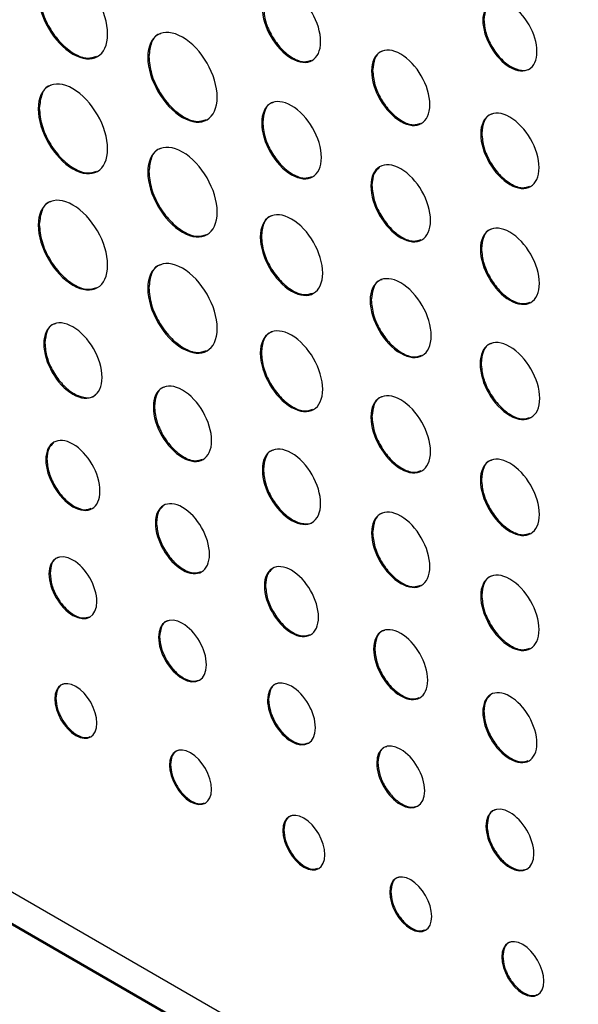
# Model space of a CAD drawing. Header units: millimetres. Extents: x 72 to 413, y 44 to 265.
# Tile 36 of 43: x 356.49 to 365.73, y 199.97 to 216.25. Entities that reach past the tile are written whole.
import ezdxf

# ---------------------------------------------------------------- set-up
doc = ezdxf.new("R2010")
doc.units = ezdxf.units.MM

msp = doc.modelspace()

# ---------------------------------------------------------------- linework, layer by layer
at = {"color": 7, "linetype": 'Continuous', "lineweight": 25}
for p, q in [((364.168, 216.253), (364.15, 216.242)), ((358.628, 215.642), (358.61, 215.632)), ((362.328, 215.415), (362.31, 215.405)), ((356.816, 214.789), (356.798, 214.779)), ((360.511, 214.556), (360.493, 214.545)), ((364.133, 214.373), (364.115, 214.363)), ((358.628, 213.743), (358.61, 213.733)), ((362.317, 213.513), (362.299, 213.503)), ((375.752, 190.633), (336.277, 213.421)), ((336.277, 212.887), (375.752, 190.098)), ((336.295, 212.897), (375.77, 190.109)), ((356.816, 212.867), (356.798, 212.857)), ((360.488, 212.67), (360.47, 212.659)), ((364.127, 212.468), (364.109, 212.457)), ((358.628, 211.821), (358.61, 211.811)), ((362.305, 211.621), (362.287, 211.61)), ((356.908, 210.905), (356.89, 210.895)), ((360.488, 210.748), (360.47, 210.738)), ((364.122, 210.572), (364.104, 210.562)), ((358.72, 209.859), (358.702, 209.849)), ((362.317, 209.692), (362.299, 209.682)), ((356.942, 208.986), (356.924, 208.976)), ((360.522, 208.819), (360.504, 208.809)), ((364.127, 208.647), (364.109, 208.636)), ((358.754, 207.94), (358.736, 207.93)), ((362.328, 207.776), (362.31, 207.766)), ((356.994, 207.099), (356.976, 207.088)), ((360.556, 206.9), (360.538, 206.889)), ((364.133, 206.734), (364.115, 206.724)), ((358.806, 206.053), (358.788, 206.042)), ((362.362, 205.857), (362.344, 205.847)), ((357.091, 205.032), (357.073, 205.022)), ((360.608, 205.012), (360.59, 205.002)), ((364.167, 204.815), (364.149, 204.805)), ((358.988, 203.937), (358.97, 203.927)), ((362.414, 203.97), (362.396, 203.96)), ((364.219, 202.928), (364.201, 202.918)), ((360.861, 202.856), (360.843, 202.845)), ((362.628, 201.836), (362.61, 201.825)), ((364.481, 200.766), (364.463, 200.755))]:
    msp.add_line(p, q, dxfattribs=at)
for points, knots in [([(357.946, 216.016), (357.946, 216.381), (357.689, 216.826), (357.372, 217.009), (357.055, 217.192), (356.798, 217.044), (356.798, 216.678)], [2, 2, 2, 2, 3, 3, 3, 4, 4, 4, 4]), ([(361.468, 215.891), (361.468, 216.199), (361.252, 216.572), (360.72, 216.88), (360.504, 216.755), (360.504, 216.448)], [2, 2, 2, 2, 3, 3, 4, 4, 4, 4]), ([(356.798, 216.678), (356.798, 216.312), (357.055, 215.867), (357.372, 215.684), (357.689, 215.501), (357.946, 215.649), (357.946, 216.016)], [0, 0, 0, 0, 1, 1, 1, 2, 2, 2, 2]), ([(356.816, 216.688), (356.825, 216.595), (356.843, 216.411), (356.975, 216.116), (357.163, 215.86), (357.389, 215.679), (357.608, 215.596), (357.717, 215.632), (357.766, 215.648)], [0, 0, 0, 0, 0.1743184, 0.3425007, 0.5106639, 0.6849336, 0.859229, 1, 1, 1, 1]), ([(365.045, 215.726), (365.045, 216.012), (364.844, 216.358), (364.597, 216.501), (364.35, 216.644), (364.15, 216.528), (364.15, 216.242)], [0, 0, 0, 0, 1, 1, 1, 2, 2, 2, 2]), ([(364.328, 216.549), (364.318, 216.547), (364.26, 216.538), (364.19, 216.441), (364.175, 216.316), (364.168, 216.253)], [0, 0, 0, 0, 0.09297, 0.538334, 1, 1, 1, 1]), ([(360.504, 216.448), (360.504, 216.14), (360.72, 215.767), (361.252, 215.459), (361.468, 215.584), (361.468, 215.891)], [0, 0, 0, 0, 1, 1, 2, 2, 2, 2]), ([(360.522, 216.458), (360.53, 216.379), (360.544, 216.225), (360.656, 215.978), (360.814, 215.762), (361.003, 215.61), (361.186, 215.541), (361.276, 215.57), (361.315, 215.583)], [0, 0, 0, 0, 0.175218, 0.344266, 0.513305, 0.688499, 0.863692, 1, 1, 1, 1]), ([(364.15, 216.242), (364.15, 215.957), (364.35, 215.61), (364.597, 215.468), (364.844, 215.325), (365.045, 215.44), (365.045, 215.726)], [2, 2, 2, 2, 3, 3, 3, 4, 4, 4, 4]), ([(364.168, 216.253), (364.174, 216.18), (364.188, 216.037), (364.292, 215.807), (364.438, 215.608), (364.616, 215.463), (364.789, 215.407), (364.908, 215.415), (364.945, 215.461), (364.952, 215.469)], [0, 0, 0, 0, 0.163967, 0.322249, 0.480517, 0.644412, 0.808524, 0.966886, 1, 1, 1, 1]), ([(359.758, 214.97), (359.758, 215.335), (359.501, 215.78), (359.184, 215.963), (358.867, 216.146), (358.61, 215.998), (358.61, 215.632)], [2, 2, 2, 2, 3, 3, 3, 4, 4, 4, 4]), ([(358.826, 216.02), (358.816, 216.018), (358.744, 216.006), (358.657, 215.883), (358.638, 215.724), (358.628, 215.642)], [0, 0, 0, 0, 0.074009, 0.528835, 1, 1, 1, 1]), ([(363.274, 214.849), (363.274, 215.156), (363.058, 215.529), (362.792, 215.683), (362.526, 215.837), (362.31, 215.713), (362.31, 215.405)], [2, 2, 2, 2, 3, 3, 3, 4, 4, 4, 4]), ([(362.499, 215.733), (362.489, 215.732), (362.427, 215.722), (362.352, 215.618), (362.336, 215.484), (362.328, 215.415)], [0, 0, 0, 0, 0.0868022, 0.53525, 1, 1, 1, 1]), ([(358.61, 215.632), (358.61, 215.266), (358.867, 214.821), (359.184, 214.638), (359.501, 214.455), (359.758, 214.603), (359.758, 214.97)], [0, 0, 0, 0, 1, 1, 1, 2, 2, 2, 2]), ([(358.628, 215.642), (358.637, 215.549), (358.654, 215.365), (358.787, 215.07), (358.975, 214.814), (359.201, 214.633), (359.42, 214.55), (359.529, 214.586), (359.578, 214.602)], [0, 0, 0, 0, 0.174329, 0.342515, 0.510679, 0.684954, 0.859255, 1, 1, 1, 1]), ([(362.31, 215.405), (362.31, 215.097), (362.526, 214.724), (362.792, 214.57), (363.058, 214.417), (363.274, 214.541), (363.274, 214.849)], [0, 0, 0, 0, 1, 1, 1, 2, 2, 2, 2]), ([(362.328, 215.415), (362.336, 215.337), (362.35, 215.183), (362.462, 214.935), (362.62, 214.72), (362.809, 214.568), (362.992, 214.498), (363.082, 214.528), (363.121, 214.541)], [0, 0, 0, 0, 0.175224, 0.344276, 0.513311, 0.688486, 0.863703, 1, 1, 1, 1]), ([(357.946, 214.117), (357.946, 214.482), (357.689, 214.927), (357.372, 215.11), (357.055, 215.293), (356.798, 215.145), (356.798, 214.779)], [2, 2, 2, 2, 3, 3, 3, 4, 4, 4, 4]), ([(357.014, 215.167), (357.004, 215.165), (356.932, 215.153), (356.845, 215.03), (356.826, 214.87), (356.816, 214.789)], [0, 0, 0, 0, 0.0739227, 0.5287843, 1, 1, 1, 1]), ([(361.48, 213.976), (361.48, 214.291), (361.259, 214.673), (360.986, 214.831), (360.713, 214.988), (360.493, 214.86), (360.493, 214.545)], [2, 2, 2, 2, 3, 3, 3, 4, 4, 4, 4]), ([(356.798, 214.779), (356.798, 214.413), (357.055, 213.968), (357.372, 213.785), (357.689, 213.602), (357.946, 213.75), (357.946, 214.117)], [0, 0, 0, 0, 1, 1, 1, 2, 2, 2, 2]), ([(356.816, 214.789), (356.825, 214.696), (356.843, 214.512), (356.975, 214.217), (357.163, 213.961), (357.389, 213.78), (357.608, 213.697), (357.717, 213.733), (357.766, 213.749)], [0, 0, 0, 0, 0.174306, 0.342492, 0.510662, 0.684936, 0.859235, 1, 1, 1, 1]), ([(360.685, 214.881), (360.675, 214.88), (360.611, 214.87), (360.535, 214.763), (360.519, 214.626), (360.511, 214.556)], [0, 0, 0, 0, 0.085539, 0.534625, 1, 1, 1, 1]), ([(365.079, 213.807), (365.079, 214.114), (364.863, 214.488), (364.597, 214.641), (364.331, 214.795), (364.115, 214.671), (364.115, 214.363)], [2, 2, 2, 2, 3, 3, 3, 4, 4, 4, 4]), ([(364.304, 214.692), (364.294, 214.69), (364.232, 214.68), (364.157, 214.576), (364.141, 214.442), (364.133, 214.373)], [0, 0, 0, 0, 0.08684, 0.535263, 1, 1, 1, 1]), ([(360.493, 214.545), (360.493, 214.23), (360.713, 213.847), (360.986, 213.69), (361.259, 213.532), (361.48, 213.66), (361.48, 213.976)], [0, 0, 0, 0, 1, 1, 1, 2, 2, 2, 2]), ([(360.511, 214.556), (360.518, 214.475), (360.533, 214.317), (360.647, 214.063), (360.809, 213.842), (361.003, 213.687), (361.19, 213.616), (361.283, 213.646), (361.323, 213.66)], [0, 0, 0, 0, 0.175242, 0.344281, 0.513235, 0.688273, 0.863316, 1, 1, 1, 1]), ([(364.115, 214.363), (364.115, 214.055), (364.331, 213.682), (364.597, 213.528), (364.863, 213.375), (365.079, 213.499), (365.079, 213.807)], [0, 0, 0, 0, 1, 1, 1, 2, 2, 2, 2]), ([(364.133, 214.373), (364.14, 214.295), (364.155, 214.141), (364.266, 213.893), (364.424, 213.678), (364.614, 213.526), (364.796, 213.456), (364.887, 213.486), (364.926, 213.499)], [0, 0, 0, 0, 0.1752127, 0.3442485, 0.5132721, 0.6884547, 0.8636689, 1, 1, 1, 1]), ([(359.758, 213.071), (359.758, 213.436), (359.501, 213.881), (359.184, 214.064), (358.867, 214.247), (358.61, 214.099), (358.61, 213.733)], [2, 2, 2, 2, 3, 3, 3, 4, 4, 4, 4]), ([(358.826, 214.121), (358.816, 214.119), (358.744, 214.107), (358.657, 213.984), (358.638, 213.825), (358.628, 213.743)], [0, 0, 0, 0, 0.073987, 0.528809, 1, 1, 1, 1]), ([(363.286, 212.933), (363.286, 213.248), (363.065, 213.63), (362.792, 213.787), (362.519, 213.945), (362.299, 213.817), (362.299, 213.503)], [2, 2, 2, 2, 3, 3, 3, 4, 4, 4, 4]), ([(362.441, 213.81), (362.409, 213.782), (362.334, 213.717), (362.323, 213.586), (362.317, 213.513)], [0, 0, 0, 0, 0.439128, 1, 1, 1, 1]), ([(358.61, 213.733), (358.61, 213.367), (358.867, 212.922), (359.184, 212.739), (359.501, 212.556), (359.758, 212.704), (359.758, 213.071)], [0, 0, 0, 0, 1, 1, 1, 2, 2, 2, 2]), ([(358.628, 213.743), (358.637, 213.65), (358.654, 213.466), (358.787, 213.171), (358.975, 212.915), (359.201, 212.734), (359.42, 212.651), (359.529, 212.687), (359.578, 212.703)], [0, 0, 0, 0, 0.174316, 0.342506, 0.510677, 0.684956, 0.859261, 1, 1, 1, 1]), ([(362.299, 213.503), (362.299, 213.188), (362.519, 212.805), (362.792, 212.648), (363.065, 212.49), (363.286, 212.618), (363.286, 212.933)], [0, 0, 0, 0, 1, 1, 1, 2, 2, 2, 2]), ([(362.317, 213.513), (362.324, 213.433), (362.339, 213.275), (362.453, 213.021), (362.615, 212.801), (362.809, 212.645), (362.996, 212.574), (363.089, 212.604), (363.129, 212.618)], [0, 0, 0, 0, 0.175075, 0.344009, 0.51293, 0.687979, 0.863064, 1, 1, 1, 1]), ([(357.946, 212.195), (357.946, 212.56), (357.689, 213.005), (357.372, 213.188), (357.055, 213.371), (356.798, 213.223), (356.798, 212.857)], [2, 2, 2, 2, 3, 3, 3, 4, 4, 4, 4]), ([(357.014, 213.245), (357.004, 213.243), (356.932, 213.231), (356.845, 213.108), (356.826, 212.949), (356.816, 212.867)], [0, 0, 0, 0, 0.073886, 0.528773, 1, 1, 1, 1]), ([(361.502, 212.063), (361.502, 212.393), (361.272, 212.793), (360.986, 212.957), (360.701, 213.122), (360.47, 212.989), (360.47, 212.659)], [2, 2, 2, 2, 3, 3, 3, 4, 4, 4, 4]), ([(360.669, 213.01), (360.658, 213.008), (360.593, 212.998), (360.514, 212.887), (360.496, 212.743), (360.488, 212.67)], [0, 0, 0, 0, 0.081461, 0.532635, 1, 1, 1, 1]), ([(356.798, 212.857), (356.798, 212.491), (357.055, 212.046), (357.372, 211.863), (357.689, 211.68), (357.946, 211.828), (357.946, 212.195)], [0, 0, 0, 0, 1, 1, 1, 2, 2, 2, 2]), ([(356.816, 212.867), (356.825, 212.774), (356.843, 212.59), (356.975, 212.295), (357.163, 212.039), (357.389, 211.858), (357.608, 211.775), (357.717, 211.811), (357.766, 211.827)], [0, 0, 0, 0, 0.174306, 0.342492, 0.510662, 0.684936, 0.859235, 1, 1, 1, 1]), ([(365.085, 211.894), (365.085, 212.205), (364.866, 212.583), (364.597, 212.739), (364.327, 212.894), (364.109, 212.768), (364.109, 212.457)], [2, 2, 2, 2, 3, 3, 3, 4, 4, 4, 4]), ([(360.47, 212.659), (360.47, 212.33), (360.701, 211.93), (360.986, 211.765), (361.272, 211.6), (361.502, 211.734), (361.502, 212.063)], [0, 0, 0, 0, 1, 1, 1, 2, 2, 2, 2]), ([(360.488, 212.67), (360.496, 212.586), (360.511, 212.42), (360.631, 212.155), (360.8, 211.924), (361.003, 211.761), (361.199, 211.687), (361.297, 211.719), (361.34, 211.733)], [0, 0, 0, 0, 0.174845, 0.343555, 0.512247, 0.687056, 0.861887, 1, 1, 1, 1]), ([(364.3, 212.789), (364.29, 212.788), (364.227, 212.778), (364.152, 212.673), (364.135, 212.537), (364.127, 212.468)], [0, 0, 0, 0, 0.085853, 0.534853, 1, 1, 1, 1]), ([(364.127, 212.468), (364.135, 212.388), (364.15, 212.232), (364.262, 211.982), (364.422, 211.764), (364.614, 211.61), (364.799, 211.539), (364.89, 211.57), (364.93, 211.583)], [0, 0, 0, 0, 0.175146, 0.344142, 0.513124, 0.688237, 0.86338, 1, 1, 1, 1]), ([(359.758, 211.149), (359.758, 211.514), (359.501, 211.959), (359.184, 212.142), (358.867, 212.325), (358.61, 212.177), (358.61, 211.811)], [2, 2, 2, 2, 3, 3, 3, 4, 4, 4, 4]), ([(364.109, 212.457), (364.109, 212.146), (364.327, 211.768), (364.597, 211.613), (364.866, 211.457), (365.085, 211.583), (365.085, 211.894)], [0, 0, 0, 0, 1, 1, 1, 2, 2, 2, 2]), ([(358.826, 212.199), (358.816, 212.197), (358.744, 212.185), (358.657, 212.062), (358.638, 211.903), (358.628, 211.821)], [0, 0, 0, 0, 0.07395, 0.528798, 1, 1, 1, 1]), ([(363.297, 211.027), (363.297, 211.349), (363.071, 211.741), (362.792, 211.902), (362.513, 212.063), (362.287, 211.932), (362.287, 211.61)], [2, 2, 2, 2, 3, 3, 3, 4, 4, 4, 4]), ([(358.628, 211.821), (358.637, 211.728), (358.654, 211.544), (358.787, 211.25), (358.975, 210.993), (359.201, 210.812), (359.42, 210.729), (359.529, 210.765), (359.578, 210.781)], [0, 0, 0, 0, 0.174316, 0.3425062, 0.5106771, 0.6849561, 0.8592608, 1, 1, 1, 1]), ([(362.483, 211.953), (362.473, 211.952), (362.408, 211.942), (362.331, 211.833), (362.314, 211.692), (362.305, 211.621)], [0, 0, 0, 0, 0.0832043, 0.5335098, 1, 1, 1, 1]), ([(358.61, 211.811), (358.61, 211.445), (358.867, 211), (359.184, 210.817), (359.501, 210.634), (359.758, 210.783), (359.758, 211.149)], [0, 0, 0, 0, 1, 1, 1, 2, 2, 2, 2]), ([(362.287, 211.61), (362.287, 211.288), (362.513, 210.897), (362.792, 210.736), (363.071, 210.575), (363.297, 210.705), (363.297, 211.027)], [0, 0, 0, 0, 1, 1, 1, 2, 2, 2, 2]), ([(362.305, 211.621), (362.313, 211.538), (362.328, 211.377), (362.445, 211.117), (362.61, 210.892), (362.809, 210.732), (363.001, 210.659), (363.096, 210.691), (363.137, 210.705)], [0, 0, 0, 0, 0.1749805, 0.3438042, 0.5126022, 0.6875221, 0.8624771, 1, 1, 1, 1]), ([(357.854, 210.338), (357.854, 210.646), (357.638, 211.02), (357.372, 211.173), (357.105, 211.327), (356.89, 211.202), (356.89, 210.895)], [2, 2, 2, 2, 3, 3, 3, 4, 4, 4, 4]), ([(357.079, 211.223), (357.069, 211.222), (357.006, 211.212), (356.932, 211.108), (356.916, 210.974), (356.908, 210.905)], [0, 0, 0, 0, 0.0870213, 0.5353567, 1, 1, 1, 1]), ([(361.502, 210.141), (361.502, 210.471), (361.272, 210.871), (360.986, 211.036), (360.701, 211.2), (360.47, 211.067), (360.47, 210.738)], [2, 2, 2, 2, 3, 3, 3, 4, 4, 4, 4]), ([(360.669, 211.088), (360.658, 211.086), (360.593, 211.076), (360.514, 210.965), (360.496, 210.821), (360.488, 210.748)], [0, 0, 0, 0, 0.081488, 0.532632, 1, 1, 1, 1]), ([(365.09, 209.992), (365.09, 210.307), (364.87, 210.689), (364.597, 210.846), (364.324, 211.004), (364.104, 210.876), (364.104, 210.562)], [2, 2, 2, 2, 3, 3, 3, 4, 4, 4, 4]), ([(356.89, 210.895), (356.89, 210.587), (357.105, 210.214), (357.372, 210.06), (357.638, 209.907), (357.854, 210.031), (357.854, 210.338)], [0, 0, 0, 0, 1, 1, 1, 2, 2, 2, 2]), ([(356.908, 210.905), (356.915, 210.827), (356.93, 210.673), (357.041, 210.425), (357.199, 210.21), (357.391, 210.054), (357.577, 209.995), (357.705, 210.002), (357.744, 210.051), (357.751, 210.059)], [0, 0, 0, 0, 0.164402, 0.323043, 0.481706, 0.646178, 0.810644, 0.969308, 1, 1, 1, 1]), ([(364.296, 210.897), (364.286, 210.896), (364.222, 210.886), (364.146, 210.779), (364.13, 210.642), (364.122, 210.572)], [0, 0, 0, 0, 0.084887, 0.53436, 1, 1, 1, 1]), ([(360.47, 210.738), (360.47, 210.408), (360.701, 210.008), (360.986, 209.843), (361.272, 209.678), (361.502, 209.812), (361.502, 210.141)], [0, 0, 0, 0, 1, 1, 1, 2, 2, 2, 2]), ([(360.488, 210.748), (360.496, 210.664), (360.511, 210.498), (360.631, 210.233), (360.8, 210.002), (361.003, 209.839), (361.199, 209.765), (361.297, 209.797), (361.34, 209.811)], [0, 0, 0, 0, 0.17484, 0.34354, 0.512226, 0.687035, 0.861866, 1, 1, 1, 1]), ([(364.104, 210.562), (364.104, 210.247), (364.324, 209.864), (364.597, 209.707), (364.87, 209.55), (365.09, 209.677), (365.09, 209.992)], [0, 0, 0, 0, 1, 1, 1, 2, 2, 2, 2]), ([(364.122, 210.572), (364.129, 210.492), (364.144, 210.334), (364.258, 210.08), (364.42, 209.86), (364.614, 209.704), (364.801, 209.633), (364.894, 209.663), (364.934, 209.677)], [0, 0, 0, 0, 0.1751, 0.344038, 0.512954, 0.687997, 0.863082, 1, 1, 1, 1]), ([(359.665, 209.293), (359.665, 209.6), (359.45, 209.974), (359.184, 210.127), (358.917, 210.281), (358.702, 210.156), (358.702, 209.849)], [2, 2, 2, 2, 3, 3, 3, 4, 4, 4, 4]), ([(358.89, 210.177), (358.88, 210.176), (358.818, 210.166), (358.744, 210.062), (358.728, 209.928), (358.72, 209.859)], [0, 0, 0, 0, 0.086984, 0.535344, 1, 1, 1, 1]), ([(363.286, 209.112), (363.286, 209.427), (363.065, 209.809), (362.792, 209.966), (362.519, 210.124), (362.299, 209.996), (362.299, 209.682)], [2, 2, 2, 2, 3, 3, 3, 4, 4, 4, 4]), ([(362.491, 210.017), (362.481, 210.016), (362.417, 210.006), (362.341, 209.899), (362.325, 209.762), (362.317, 209.692)], [0, 0, 0, 0, 0.084954, 0.534402, 1, 1, 1, 1]), ([(358.702, 209.849), (358.702, 209.541), (358.917, 209.168), (359.184, 209.014), (359.45, 208.861), (359.665, 208.985), (359.665, 209.293)], [0, 0, 0, 0, 1, 1, 1, 2, 2, 2, 2]), ([(358.72, 209.859), (358.727, 209.781), (358.742, 209.627), (358.853, 209.379), (359.011, 209.164), (359.201, 209.012), (359.383, 208.942), (359.473, 208.972), (359.513, 208.985)], [0, 0, 0, 0, 0.175158, 0.344181, 0.513224, 0.688436, 0.863662, 1, 1, 1, 1]), ([(362.299, 209.682), (362.299, 209.367), (362.519, 208.984), (362.792, 208.827), (363.065, 208.67), (363.286, 208.797), (363.286, 209.112)], [0, 0, 0, 0, 1, 1, 1, 2, 2, 2, 2]), ([(362.317, 209.692), (362.324, 209.612), (362.339, 209.454), (362.453, 209.2), (362.615, 208.98), (362.809, 208.824), (362.996, 208.753), (363.089, 208.783), (363.129, 208.797)], [0, 0, 0, 0, 0.1750802, 0.3440126, 0.5129305, 0.6879779, 0.8630614, 1, 1, 1, 1]), ([(357.819, 208.459), (357.819, 208.744), (357.619, 209.091), (357.372, 209.234), (357.125, 209.377), (356.924, 209.261), (356.924, 208.976)], [2, 2, 2, 2, 3, 3, 3, 4, 4, 4, 4]), ([(357.053, 209.253), (357.024, 209.228), (356.958, 209.17), (356.948, 209.053), (356.942, 208.986)], [0, 0, 0, 0, 0.433267, 1, 1, 1, 1]), ([(361.468, 208.252), (361.468, 208.56), (361.252, 208.933), (360.986, 209.087), (360.719, 209.241), (360.504, 209.116), (360.504, 208.809)], [2, 2, 2, 2, 3, 3, 3, 4, 4, 4, 4]), ([(360.693, 209.137), (360.683, 209.135), (360.62, 209.126), (360.546, 209.022), (360.53, 208.887), (360.522, 208.819)], [0, 0, 0, 0, 0.086959, 0.535333, 1, 1, 1, 1]), ([(365.085, 208.073), (365.085, 208.384), (364.866, 208.762), (364.597, 208.918), (364.327, 209.074), (364.109, 208.947), (364.109, 208.636)], [2, 2, 2, 2, 3, 3, 3, 4, 4, 4, 4]), ([(356.924, 208.976), (356.924, 208.69), (357.125, 208.343), (357.372, 208.2), (357.619, 208.058), (357.819, 208.173), (357.819, 208.459)], [0, 0, 0, 0, 1, 1, 1, 2, 2, 2, 2]), ([(356.942, 208.986), (356.949, 208.913), (356.963, 208.77), (357.066, 208.54), (357.213, 208.34), (357.389, 208.199), (357.557, 208.134), (357.64, 208.162), (357.676, 208.174)], [0, 0, 0, 0, 0.175633, 0.345174, 0.514698, 0.69027, 0.865808, 1, 1, 1, 1]), ([(364.3, 208.969), (364.29, 208.967), (364.227, 208.957), (364.152, 208.852), (364.135, 208.716), (364.127, 208.647)], [0, 0, 0, 0, 0.085921, 0.534895, 1, 1, 1, 1]), ([(360.504, 208.809), (360.504, 208.501), (360.719, 208.128), (360.986, 207.974), (361.252, 207.82), (361.468, 207.945), (361.468, 208.252)], [0, 0, 0, 0, 1, 1, 1, 2, 2, 2, 2]), ([(360.522, 208.819), (360.529, 208.74), (360.544, 208.586), (360.655, 208.338), (360.813, 208.124), (361.005, 207.968), (361.191, 207.908), (361.319, 207.916), (361.358, 207.965), (361.365, 207.973)], [0, 0, 0, 0, 0.164401, 0.323046, 0.481715, 0.646183, 0.810653, 0.969313, 1, 1, 1, 1]), ([(364.109, 208.636), (364.109, 208.325), (364.327, 207.947), (364.597, 207.792), (364.866, 207.636), (365.085, 207.762), (365.085, 208.073)], [0, 0, 0, 0, 1, 1, 1, 2, 2, 2, 2]), ([(364.127, 208.647), (364.135, 208.567), (364.15, 208.411), (364.262, 208.161), (364.422, 207.943), (364.614, 207.789), (364.799, 207.719), (364.89, 207.749), (364.93, 207.762)], [0, 0, 0, 0, 0.1751461, 0.3441423, 0.5131239, 0.6882368, 0.8633802, 1, 1, 1, 1]), ([(359.631, 207.413), (359.631, 207.698), (359.431, 208.045), (359.184, 208.188), (358.937, 208.331), (358.736, 208.215), (358.736, 207.93)], [2, 2, 2, 2, 3, 3, 3, 4, 4, 4, 4]), ([(358.865, 208.207), (358.836, 208.182), (358.77, 208.124), (358.76, 208.007), (358.754, 207.94)], [0, 0, 0, 0, 0.433285, 1, 1, 1, 1]), ([(363.274, 207.21), (363.274, 207.517), (363.058, 207.891), (362.792, 208.044), (362.525, 208.198), (362.31, 208.073), (362.31, 207.766)], [2, 2, 2, 2, 3, 3, 3, 4, 4, 4, 4]), ([(362.499, 208.094), (362.489, 208.093), (362.426, 208.083), (362.352, 207.979), (362.336, 207.845), (362.328, 207.776)], [0, 0, 0, 0, 0.087021, 0.535357, 1, 1, 1, 1]), ([(358.736, 207.93), (358.736, 207.644), (358.937, 207.297), (359.184, 207.155), (359.431, 207.012), (359.631, 207.128), (359.631, 207.413)], [0, 0, 0, 0, 1, 1, 1, 2, 2, 2, 2]), ([(358.754, 207.94), (358.761, 207.867), (358.775, 207.724), (358.878, 207.494), (359.025, 207.294), (359.201, 207.153), (359.369, 207.089), (359.452, 207.116), (359.488, 207.128)], [0, 0, 0, 0, 0.175641, 0.345188, 0.514709, 0.690255, 0.865808, 1, 1, 1, 1]), ([(362.31, 207.766), (362.31, 207.458), (362.525, 207.085), (362.792, 206.931), (363.058, 206.778), (363.274, 206.902), (363.274, 207.21)], [0, 0, 0, 0, 1, 1, 1, 2, 2, 2, 2]), ([(362.328, 207.776), (362.335, 207.698), (362.35, 207.544), (362.461, 207.296), (362.619, 207.081), (362.809, 206.929), (362.991, 206.859), (363.081, 206.889), (363.121, 206.902)], [0, 0, 0, 0, 0.175158, 0.344177, 0.51322, 0.688451, 0.863658, 1, 1, 1, 1]), ([(357.768, 206.631), (357.768, 206.884), (357.591, 207.191), (357.372, 207.317), (357.153, 207.443), (356.976, 207.341), (356.976, 207.088)], [0, 0, 0, 0, 1, 1, 1, 2, 2, 2, 2]), ([(357.14, 207.361), (357.13, 207.36), (357.077, 207.352), (357.014, 207.265), (357.001, 207.155), (356.994, 207.099)], [0, 0, 0, 0, 0.103897, 0.544193, 1, 1, 1, 1]), ([(361.433, 206.373), (361.433, 206.658), (361.233, 207.005), (360.986, 207.148), (360.739, 207.29), (360.538, 207.175), (360.538, 206.889)], [2, 2, 2, 2, 3, 3, 3, 4, 4, 4, 4]), ([(356.994, 207.099), (357, 207.034), (357.012, 206.908), (357.104, 206.704), (357.234, 206.527), (357.389, 206.402), (357.537, 206.346), (357.609, 206.369), (357.64, 206.38)], [0, 0, 0, 0, 0.176418, 0.346732, 0.517067, 0.693536, 0.869853, 1, 1, 1, 1]), ([(360.667, 207.167), (360.639, 207.142), (360.572, 207.084), (360.562, 206.966), (360.556, 206.9)], [0, 0, 0, 0, 0.433276, 1, 1, 1, 1]), ([(365.079, 206.168), (365.079, 206.475), (364.863, 206.849), (364.597, 207.002), (364.33, 207.156), (364.115, 207.032), (364.115, 206.724)], [2, 2, 2, 2, 3, 3, 3, 4, 4, 4, 4]), ([(356.976, 207.088), (356.976, 206.836), (357.153, 206.529), (357.372, 206.403), (357.591, 206.277), (357.768, 206.379), (357.768, 206.631)], [2, 2, 2, 2, 3, 3, 3, 4, 4, 4, 4]), ([(364.303, 207.053), (364.293, 207.051), (364.231, 207.041), (364.157, 206.937), (364.141, 206.803), (364.133, 206.734)], [0, 0, 0, 0, 0.086947, 0.535328, 1, 1, 1, 1]), ([(360.538, 206.889), (360.538, 206.604), (360.739, 206.257), (360.986, 206.114), (361.233, 205.972), (361.433, 206.087), (361.433, 206.373)], [0, 0, 0, 0, 1, 1, 1, 2, 2, 2, 2]), ([(360.556, 206.9), (360.563, 206.827), (360.577, 206.684), (360.68, 206.454), (360.827, 206.254), (361.003, 206.112), (361.171, 206.048), (361.255, 206.075), (361.291, 206.087)], [0, 0, 0, 0, 0.175636, 0.345177, 0.5147, 0.690265, 0.865812, 1, 1, 1, 1]), ([(364.115, 206.724), (364.115, 206.417), (364.33, 206.043), (364.597, 205.889), (364.863, 205.736), (365.079, 205.86), (365.079, 206.168)], [0, 0, 0, 0, 1, 1, 1, 2, 2, 2, 2]), ([(364.133, 206.734), (364.14, 206.656), (364.155, 206.502), (364.266, 206.254), (364.424, 206.039), (364.614, 205.887), (364.796, 205.817), (364.886, 205.847), (364.926, 205.86)], [0, 0, 0, 0, 0.1751541, 0.3441764, 0.5132271, 0.6884605, 0.8636624, 1, 1, 1, 1]), ([(359.58, 205.585), (359.58, 205.838), (359.402, 206.145), (359.184, 206.271), (358.965, 206.397), (358.788, 206.295), (358.788, 206.042)], [0, 0, 0, 0, 1, 1, 1, 2, 2, 2, 2]), ([(358.952, 206.315), (358.941, 206.314), (358.888, 206.306), (358.826, 206.219), (358.813, 206.109), (358.806, 206.053)], [0, 0, 0, 0, 0.103868, 0.544181, 1, 1, 1, 1]), ([(363.239, 205.33), (363.239, 205.615), (363.039, 205.962), (362.792, 206.105), (362.545, 206.248), (362.344, 206.132), (362.344, 205.847)], [2, 2, 2, 2, 3, 3, 3, 4, 4, 4, 4]), ([(362.523, 206.153), (362.513, 206.151), (362.454, 206.142), (362.385, 206.045), (362.37, 205.921), (362.362, 205.857)], [0, 0, 0, 0, 0.092796, 0.538475, 1, 1, 1, 1]), ([(358.788, 206.042), (358.788, 205.79), (358.965, 205.483), (359.184, 205.357), (359.402, 205.231), (359.58, 205.333), (359.58, 205.585)], [2, 2, 2, 2, 3, 3, 3, 4, 4, 4, 4]), ([(358.806, 206.053), (358.812, 205.988), (358.824, 205.862), (358.916, 205.658), (359.045, 205.481), (359.201, 205.357), (359.349, 205.3), (359.421, 205.324), (359.452, 205.334)], [0, 0, 0, 0, 0.17642, 0.346737, 0.517083, 0.693574, 0.869873, 1, 1, 1, 1]), ([(362.344, 205.847), (362.344, 205.561), (362.545, 205.214), (362.792, 205.072), (363.039, 204.929), (363.239, 205.045), (363.239, 205.33)], [0, 0, 0, 0, 1, 1, 1, 2, 2, 2, 2]), ([(362.362, 205.857), (362.369, 205.784), (362.383, 205.641), (362.486, 205.411), (362.633, 205.211), (362.809, 205.07), (362.977, 205.006), (363.06, 205.033), (363.096, 205.045)], [0, 0, 0, 0, 0.175647, 0.345192, 0.514718, 0.690297, 0.865831, 1, 1, 1, 1]), ([(357.768, 204.621), (357.768, 204.844), (357.612, 205.115), (357.421, 205.225), (357.229, 205.336), (357.073, 205.245), (357.073, 205.022)], [0, 0, 0, 0, 1, 1, 1, 2, 2, 2, 2]), ([(361.382, 204.545), (361.382, 204.797), (361.205, 205.105), (360.986, 205.231), (360.767, 205.357), (360.59, 205.254), (360.59, 205.002)], [0, 0, 0, 0, 1, 1, 1, 2, 2, 2, 2]), ([(357.224, 205.265), (357.213, 205.264), (357.165, 205.257), (357.108, 205.179), (357.097, 205.082), (357.091, 205.032)], [0, 0, 0, 0, 0.119289, 0.551398, 1, 1, 1, 1]), ([(360.754, 205.275), (360.744, 205.273), (360.691, 205.265), (360.628, 205.179), (360.615, 205.069), (360.608, 205.012)], [0, 0, 0, 0, 0.103854, 0.544175, 1, 1, 1, 1]), ([(365.044, 204.288), (365.044, 204.573), (364.844, 204.921), (364.597, 205.063), (364.35, 205.206), (364.149, 205.09), (364.149, 204.805)], [2, 2, 2, 2, 3, 3, 3, 4, 4, 4, 4]), ([(357.073, 205.022), (357.073, 204.798), (357.229, 204.528), (357.421, 204.417), (357.612, 204.307), (357.768, 204.397), (357.768, 204.621)], [2, 2, 2, 2, 3, 3, 3, 4, 4, 4, 4]), ([(357.091, 205.032), (357.097, 204.975), (357.107, 204.863), (357.187, 204.684), (357.301, 204.528), (357.438, 204.418), (357.566, 204.369), (357.628, 204.389), (357.653, 204.398)], [0, 0, 0, 0, 0.178475, 0.350454, 0.521938, 0.699038, 0.876133, 1, 1, 1, 1]), ([(360.59, 205.002), (360.59, 204.75), (360.767, 204.443), (360.986, 204.316), (361.205, 204.19), (361.382, 204.293), (361.382, 204.545)], [2, 2, 2, 2, 3, 3, 3, 4, 4, 4, 4]), ([(360.608, 205.012), (360.614, 204.948), (360.626, 204.821), (360.718, 204.618), (360.848, 204.441), (361.003, 204.316), (361.151, 204.26), (361.223, 204.283), (361.254, 204.293)], [0, 0, 0, 0, 0.176399, 0.346698, 0.517028, 0.693509, 0.869815, 1, 1, 1, 1]), ([(364.278, 205.082), (364.249, 205.057), (364.183, 205), (364.173, 204.882), (364.167, 204.815)], [0, 0, 0, 0, 0.4332607, 1, 1, 1, 1]), ([(364.167, 204.815), (364.174, 204.742), (364.188, 204.599), (364.291, 204.369), (364.438, 204.169), (364.614, 204.028), (364.782, 203.964), (364.865, 203.991), (364.901, 204.003)], [0, 0, 0, 0, 0.175644, 0.345196, 0.51473, 0.690306, 0.865834, 1, 1, 1, 1]), ([(364.149, 204.805), (364.149, 204.519), (364.35, 204.172), (364.597, 204.03), (364.844, 203.887), (365.044, 204.003), (365.044, 204.288)], [0, 0, 0, 0, 1, 1, 1, 2, 2, 2, 2]), ([(359.664, 203.526), (359.664, 203.749), (359.509, 204.02), (359.125, 204.241), (358.97, 204.15), (358.97, 203.927)], [0, 0, 0, 0, 1, 1, 2, 2, 2, 2]), ([(359.12, 204.171), (359.11, 204.169), (359.061, 204.162), (359.005, 204.085), (358.993, 203.987), (358.988, 203.937)], [0, 0, 0, 0, 0.119273, 0.551391, 1, 1, 1, 1]), ([(363.188, 203.502), (363.188, 203.755), (363.011, 204.062), (362.792, 204.188), (362.573, 204.314), (362.396, 204.212), (362.396, 203.96)], [0, 0, 0, 0, 1, 1, 1, 2, 2, 2, 2]), ([(362.56, 204.232), (362.55, 204.231), (362.497, 204.223), (362.434, 204.136), (362.421, 204.026), (362.414, 203.97)], [0, 0, 0, 0, 0.1038536, 0.544175, 1, 1, 1, 1]), ([(358.97, 203.927), (358.97, 203.704), (359.125, 203.433), (359.509, 203.212), (359.664, 203.303), (359.664, 203.526)], [2, 2, 2, 2, 3, 3, 4, 4, 4, 4]), ([(358.988, 203.937), (358.993, 203.88), (359.003, 203.768), (359.084, 203.589), (359.198, 203.433), (359.334, 203.323), (359.462, 203.274), (359.524, 203.295), (359.55, 203.303)], [0, 0, 0, 0, 0.178475, 0.350456, 0.52195, 0.699083, 0.876156, 1, 1, 1, 1]), ([(362.396, 203.96), (362.396, 203.707), (362.573, 203.4), (362.792, 203.274), (363.011, 203.148), (363.188, 203.25), (363.188, 203.502)], [2, 2, 2, 2, 3, 3, 3, 4, 4, 4, 4]), ([(362.414, 203.97), (362.42, 203.905), (362.432, 203.779), (362.524, 203.575), (362.654, 203.398), (362.809, 203.274), (362.957, 203.217), (363.029, 203.241), (363.06, 203.251)], [0, 0, 0, 0, 0.17641, 0.346719, 0.517059, 0.69355, 0.869859, 1, 1, 1, 1]), ([(364.993, 202.461), (364.993, 202.713), (364.815, 203.02), (364.597, 203.146), (364.378, 203.272), (364.201, 203.17), (364.201, 202.918)], [0, 0, 0, 0, 1, 1, 1, 2, 2, 2, 2]), ([(364.365, 203.19), (364.354, 203.189), (364.301, 203.181), (364.239, 203.095), (364.226, 202.984), (364.219, 202.928)], [0, 0, 0, 0, 0.103868, 0.544181, 1, 1, 1, 1]), ([(361.537, 202.445), (361.537, 202.668), (361.382, 202.939), (361.19, 203.049), (360.999, 203.16), (360.843, 203.069), (360.843, 202.845)], [0, 0, 0, 0, 1, 1, 1, 2, 2, 2, 2]), ([(360.993, 203.089), (360.983, 203.088), (360.934, 203.081), (360.878, 203.003), (360.866, 202.906), (360.861, 202.856)], [0, 0, 0, 0, 0.1192887, 0.5513983, 1, 1, 1, 1]), ([(364.201, 202.918), (364.201, 202.665), (364.378, 202.358), (364.597, 202.232), (364.815, 202.106), (364.993, 202.208), (364.993, 202.461)], [2, 2, 2, 2, 3, 3, 3, 4, 4, 4, 4]), ([(364.219, 202.928), (364.225, 202.864), (364.237, 202.737), (364.329, 202.533), (364.458, 202.356), (364.614, 202.232), (364.762, 202.175), (364.834, 202.199), (364.865, 202.209)], [0, 0, 0, 0, 0.176409, 0.346716, 0.517051, 0.693531, 0.869849, 1, 1, 1, 1]), ([(360.843, 202.845), (360.843, 202.622), (360.999, 202.352), (361.19, 202.241), (361.382, 202.13), (361.537, 202.221), (361.537, 202.445)], [2, 2, 2, 2, 3, 3, 3, 4, 4, 4, 4]), ([(360.861, 202.856), (360.866, 202.799), (360.877, 202.687), (360.957, 202.508), (361.071, 202.352), (361.207, 202.242), (361.335, 202.193), (361.397, 202.213), (361.423, 202.222)], [0, 0, 0, 0, 0.178474, 0.350454, 0.521937, 0.699037, 0.876141, 1, 1, 1, 1]), ([(363.304, 201.424), (363.304, 201.648), (363.149, 201.919), (362.957, 202.029), (362.766, 202.14), (362.61, 202.049), (362.61, 201.825)], [0, 0, 0, 0, 1, 1, 1, 2, 2, 2, 2]), ([(362.76, 202.069), (362.75, 202.068), (362.701, 202.06), (362.645, 201.983), (362.634, 201.885), (362.628, 201.836)], [0, 0, 0, 0, 0.119321, 0.55141, 1, 1, 1, 1]), ([(362.61, 201.825), (362.61, 201.602), (362.766, 201.331), (362.957, 201.221), (363.149, 201.11), (363.304, 201.201), (363.304, 201.424)], [2, 2, 2, 2, 3, 3, 3, 4, 4, 4, 4]), ([(362.628, 201.836), (362.633, 201.779), (362.644, 201.667), (362.724, 201.488), (362.838, 201.332), (362.974, 201.222), (363.102, 201.173), (363.164, 201.193), (363.19, 201.202)], [0, 0, 0, 0, 0.178472, 0.350446, 0.521922, 0.699017, 0.876122, 1, 1, 1, 1]), ([(365.158, 200.355), (365.158, 200.578), (365.002, 200.849), (364.619, 201.07), (364.463, 200.979), (364.463, 200.755)], [0, 0, 0, 0, 1, 1, 2, 2, 2, 2]), ([(364.614, 200.999), (364.603, 200.998), (364.555, 200.99), (364.498, 200.913), (364.487, 200.816), (364.481, 200.766)], [0, 0, 0, 0, 0.119273, 0.551391, 1, 1, 1, 1]), ([(364.463, 200.755), (364.463, 200.532), (364.619, 200.262), (365.002, 200.04), (365.158, 200.131), (365.158, 200.355)], [2, 2, 2, 2, 3, 3, 4, 4, 4, 4]), ([(364.481, 200.766), (364.487, 200.709), (364.497, 200.597), (364.577, 200.418), (364.691, 200.262), (364.828, 200.152), (364.956, 200.103), (365.018, 200.123), (365.043, 200.132)], [0, 0, 0, 0, 0.178475, 0.350456, 0.52195, 0.699083, 0.876156, 1, 1, 1, 1])]:
    msp.add_open_spline(points, degree=3, knots=knots, dxfattribs=at)

doc.saveas('drawing.dxf')
